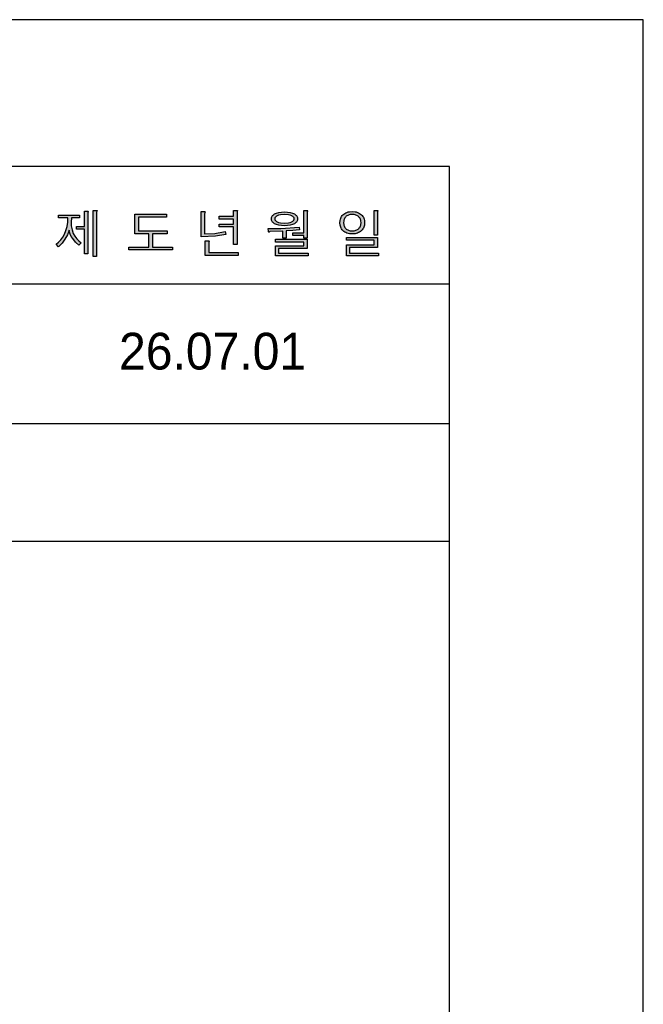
# Model space of a CAD drawing. Extents: x 63227 to 65653, y 58124 to 61555.
# Tile 9 of 9: x 65144 to 65653, y 60751 to 61555. Entities that reach past the tile are written whole.
import ezdxf
from ezdxf.lldxf.tags import DXFTag

# ---------------------------------------------------------------- set-up
doc = ezdxf.new("R2010")
doc.units = 0
doc.header["$MEASUREMENT"] = 0
for name, color, linetype in [('Dim', 4, 'CONTINUOUS'), ('LINE', 7, 'CONTINUOUS'), ('LINE @ 1 VP1', 7, 'CONTINUOUS'), ('LINE @ 1 VPModel', 7, 'CONTINUOUS'), ('YA', 7, 'CONTINUOUS')]:
    doc.layers.add(name, color=color, linetype=linetype)
doc.styles.add('h', font='txt', dxfattribs={"height": 30})
tags = doc.linetypes.add('Amconstr', pattern=[9999, 9999, 0]).pattern_tags.tags
tags[6:7] = [DXFTag(74, 4), DXFTag(75, 0), DXFTag(340, '0'), DXFTag(46, 1.0), DXFTag(50, 0.0), DXFTag(44, 0.0), DXFTag(45, 0.0)]
tags[4:5] = [DXFTag(74, 4), DXFTag(75, 0), DXFTag(340, '0'), DXFTag(46, 1.0), DXFTag(50, 0.0), DXFTag(44, 0.0), DXFTag(45, 0.0)]

# ---------------------------------------------------------------- blocks, each defined once
blk = doc.blocks.new('*U51')
at = {"layer": 'LINE @ 1 VP1', "linetype": 'Amconstr'}
h = blk.add_hatch(color=256, dxfattribs=at)
h.dxf.hatch_style = 1
h.paths.add_polyline_path([(64860.89, 61381.69), (64874.67, 61395.78), (64870.64, 61395.78), (64853.13, 61377.76), (64853.13, 61395.78), (64850.01, 61395.78), (64850.01, 61361.82), (64853.13, 61361.82), (64853.13, 61373.78), (64858.77, 61379.56), (64872.45, 61361.82), (64876.28, 61361.82)])
h.paths.add_polyline_path([(64887.24, 61384.08), (64886.97, 61384.47), (64886.74, 61384.89), (64886.55, 61385.35), (64886.41, 61385.83), (64886.3, 61386.34), (64886.22, 61387.46), (64886.25, 61388.21), (64886.34, 61388.92), (64886.5, 61389.58), (64886.71, 61390.2), (64886.99, 61390.77), (64887.34, 61391.3), (64887.74, 61391.78), (64888.21, 61392.22), (64888.74, 61392.61), (64889.33, 61392.94), (64889.98, 61393.23), (64890.68, 61393.46), (64892.24, 61393.78), (64894.03, 61393.88), (64895.87, 61393.76), (64897.49, 61393.39), (64898.23, 61393.12), (64898.92, 61392.79), (64899.55, 61392.39), (64900.13, 61391.94), (64900.64, 61391.42), (64901.08, 61390.84), (64901.46, 61390.22), (64901.77, 61389.55), (64902.01, 61388.82), (64902.19, 61388.05), (64902.35, 61386.35), (64905.61, 61386.35), (64905.39, 61388.66), (64905.14, 61389.71), (64904.8, 61390.69), (64904.37, 61391.6), (64903.85, 61392.45), (64903.23, 61393.22), (64902.53, 61393.93), (64901.75, 61394.56), (64900.88, 61395.11), (64899.95, 61395.57), (64898.94, 61395.95), (64896.7, 61396.46), (64894.17, 61396.63), (64891.69, 61396.48), (64889.49, 61396.01), (64888.49, 61395.66), (64887.56, 61395.23), (64886.69, 61394.72), (64885.89, 61394.14), (64885.2, 61393.49), (64884.6, 61392.79), (64884.09, 61392.04), (64883.68, 61391.24), (64883.35, 61390.39), (64883.12, 61389.49), (64882.98, 61388.53), (64882.94, 61387.53), (64883.08, 61385.67), (64883.26, 61384.82), (64883.51, 61384.04), (64883.84, 61383.31), (64884.24, 61382.64), (64884.7, 61382.03), (64885.25, 61381.48), (64885.8, 61381.02), (64886.45, 61380.57), (64888.02, 61379.74), (64892.27, 61378.3), (64895.46, 61377.51), (64899.19, 61376.35), (64900.53, 61375.72), (64901.07, 61375.4), (64901.51, 61375.06), (64901.96, 61374.65), (64902.34, 61374.18), (64902.67, 61373.66), (64902.94, 61373.09), (64903.14, 61372.47), (64903.29, 61371.8), (64903.41, 61370.31), (64903.37, 61369.55), (64903.27, 61368.84), (64903.09, 61368.17), (64902.84, 61367.55), (64902.53, 61366.96), (64902.14, 61366.42), (64901.68, 61365.92), (64901.14, 61365.46), (64900.56, 61365.03), (64899.92, 61364.65), (64899.22, 61364.33), (64898.47, 61364.07), (64896.8, 61363.73), (64894.9, 61363.61), (64892.74, 61363.75), (64890.85, 61364.18), (64890.01, 61364.5), (64889.23, 61364.88), (64888.51, 61365.35), (64887.87, 61365.88), (64887.29, 61366.46), (64886.8, 61367.1), (64886.38, 61367.79), (64886.03, 61368.53), (64885.76, 61369.33), (64885.57, 61370.19), (64885.42, 61372.07), (64882.19, 61372.07), (64882.19, 61371.84), (64882.39, 61369.35), (64882.64, 61368.22), (64883, 61367.17), (64883.45, 61366.19), (64884.01, 61365.29), (64884.66, 61364.46), (64885.42, 61363.7), (64886.28, 61363.04), (64887.24, 61362.46), (64888.29, 61361.97), (64889.43, 61361.57), (64891.98, 61361.04), (64894.9, 61360.86), (64897.44, 61361.03), (64899.71, 61361.53), (64900.74, 61361.91), (64901.7, 61362.37), (64902.59, 61362.91), (64903.41, 61363.54), (64904.14, 61364.22), (64904.78, 61364.97), (64905.31, 61365.77), (64905.75, 61366.63), (64906.09, 61367.55), (64906.34, 61368.52), (64906.48, 61369.56), (64906.53, 61370.65), (64906.37, 61372.59), (64906.17, 61373.48), (64905.89, 61374.31), (64905.53, 61375.08), (64905.09, 61375.8), (64904.56, 61376.46), (64903.96, 61377.07), (64903.31, 61377.61), (64902.56, 61378.13), (64900.75, 61379.08), (64898.54, 61379.93), (64895.92, 61380.67), (64891.9, 61381.64), (64890.49, 61382.05), (64889.29, 61382.53), (64888.32, 61383.09), (64887.91, 61383.39), (64887.56, 61383.72)])
h.paths.add_polyline_path([(64936.5, 61389.57), (64937.33, 61395.21), (64916.62, 61395.21), (64916.62, 61392.62), (64933.95, 61392.62), (64933.22, 61388.21), (64931.9, 61384.12), (64929.98, 61380.35), (64927.48, 61376.91), (64924.7, 61374.08), (64921.54, 61371.66), (64918, 61369.64), (64914.08, 61368.03), (64916.25, 61365.44), (64920.57, 61367.59), (64924.38, 61370.04), (64927.67, 61372.81), (64930.44, 61375.89), (64933.05, 61379.91), (64935.07, 61384.46)])
h.paths.add_polyline_path([(64948.91, 61397.73), (64949, 61398.28), (64949.24, 61398.69), (64949.35, 61398.9), (64949.39, 61398.99), (64949.41, 61399.06), (64949.42, 61399.13), (64949.42, 61399.16), (64949.42, 61399.18), (64949.41, 61399.2), (64949.41, 61399.21), (64949.4, 61399.22), (64949.4, 61399.23), (64949.39, 61399.23), (64949.36, 61399.26), (64949.35, 61399.27), (64949.31, 61399.29), (64949.22, 61399.33), (64948.93, 61399.39), (64947.98, 61399.44), (64945.79, 61399.44), (64945.79, 61358.03), (64948.91, 61358.03)])
h.paths.add_polyline_path([(64988.37, 61397.64), (64974.97, 61397.64), (64974.97, 61395.26), (64988.37, 61395.26)])
h.paths.add_polyline_path([(64997.33, 61391.71), (64966, 61391.71), (64966, 61389.28), (64997.33, 61389.28)])
h.paths.add_polyline_path([(64990.65, 61384.65), (64989.81, 61385.12), (64988.89, 61385.54), (64986.81, 61386.17), (64984.41, 61386.56), (64981.69, 61386.68), (64978.92, 61386.56), (64976.5, 61386.17), (64974.42, 61385.54), (64973.51, 61385.12), (64972.68, 61384.65), (64972.02, 61384.16), (64971.44, 61383.64), (64970.96, 61383.08), (64970.56, 61382.48), (64970.26, 61381.84), (64970.04, 61381.17), (64969.9, 61380.45), (64969.86, 61379.7), (64969.9, 61379.02), (64970.01, 61378.37), (64970.2, 61377.75), (64970.47, 61377.16), (64970.81, 61376.6), (64971.23, 61376.08), (64971.73, 61375.58), (64972.3, 61375.11), (64973.01, 61374.65), (64973.81, 61374.25), (64975.61, 61373.59), (64977.72, 61373.14), (64980.13, 61372.89), (64980.13, 61366.42), (64962.15, 61366.42), (64962.15, 61363.93), (65001.18, 61363.93), (65001.18, 61366.42), (64983.25, 61366.42), (64983.25, 61372.89), (64985.62, 61373.14), (64987.71, 61373.59), (64989.51, 61374.25), (64990.3, 61374.65), (64991.02, 61375.11), (64991.6, 61375.58), (64992.11, 61376.08), (64992.54, 61376.6), (64992.89, 61377.16), (64993.16, 61377.75), (64993.36, 61378.37), (64993.47, 61379.02), (64993.51, 61379.7), (64993.47, 61380.45), (64993.33, 61381.17), (64993.11, 61381.84), (64992.8, 61382.48), (64992.39, 61383.08), (64991.9, 61383.64), (64991.32, 61384.16)])
h.paths.add_polyline_path([(64977.73, 61384), (64979.57, 61384.23), (64981.69, 61384.3), (64983.78, 61384.23), (64985.6, 61384), (64987.13, 61383.63), (64987.79, 61383.38), (64988.38, 61383.1), (64988.89, 61382.79), (64989.33, 61382.45), (64989.7, 61382.08), (64990.01, 61381.68), (64990.24, 61381.24), (64990.41, 61380.77), (64990.52, 61380.26), (64990.55, 61379.73), (64990.52, 61379.21), (64990.41, 61378.72), (64990.24, 61378.26), (64990.01, 61377.83), (64989.7, 61377.43), (64989.33, 61377.06), (64988.89, 61376.71), (64988.38, 61376.4), (64987.78, 61376.11), (64987.11, 61375.85), (64985.58, 61375.46), (64983.77, 61375.23), (64981.69, 61375.15), (64979.57, 61375.23), (64977.73, 61375.46), (64976.17, 61375.85), (64975.5, 61376.11), (64974.9, 61376.4), (64974.41, 61376.71), (64973.99, 61377.06), (64973.63, 61377.43), (64973.34, 61377.83), (64973.11, 61378.26), (64972.95, 61378.72), (64972.86, 61379.21), (64972.82, 61379.73), (64972.86, 61380.26), (64972.95, 61380.77), (64973.11, 61381.24), (64973.34, 61381.68), (64973.63, 61382.08), (64973.99, 61382.45), (64974.41, 61382.79), (64974.9, 61383.1), (64975.5, 61383.38), (64976.17, 61383.63)], flags=16)
h.paths.add_polyline_path([(65192.36, 61395.32), (65175.14, 61395.32), (65175.14, 61393.01), (65182.91, 61393.01), (65182.72, 61389.45), (65182.19, 61386.07), (65181.31, 61382.87), (65180.1, 61379.86), (65178.69, 61377.29), (65177.07, 61375.07), (65175.25, 61373.22), (65173.21, 61371.71), (65175.14, 61369.53), (65178.08, 61372.49), (65180.52, 61375.66), (65182.52, 61379.22), (65183.92, 61382.93), (65184.23, 61381.32), (65184.8, 61379.65), (65185.65, 61377.92), (65186.78, 61376.13), (65189.06, 61373.23), (65191.69, 61370.66), (65193.75, 61372.81), (65191.79, 61374.23), (65190.06, 61375.98), (65188.58, 61378.05), (65187.32, 61380.45), (65186.26, 61383.39), (65185.64, 61386.47), (65185.46, 61389.67), (65185.73, 61393.01), (65192.36, 61393.01)])
h.paths.add_polyline_path([(65199.21, 61397.03), (65199.25, 61397.45), (65199.42, 61397.79), (65199.51, 61397.98), (65199.56, 61398.13), (65199.57, 61398.18), (65199.57, 61398.21), (65199.57, 61398.23), (65199.57, 61398.25), (65199.56, 61398.27), (65199.56, 61398.28), (65199.55, 61398.29), (65199.52, 61398.32), (65199.48, 61398.33), (65199.39, 61398.37), (65199.15, 61398.42), (65198.37, 61398.46), (65196.31, 61398.46), (65196.31, 61385.99), (65189.93, 61385.99), (65189.93, 61383.77), (65196.31, 61383.77), (65196.31, 61363.62), (65199.21, 61363.62)])
h.paths.add_polyline_path([(65206.34, 61397.85), (65206.38, 61398.19), (65206.55, 61398.44), (65206.63, 61398.63), (65206.68, 61398.79), (65206.7, 61398.85), (65206.7, 61398.91), (65206.7, 61398.93), (65206.69, 61398.95), (65206.68, 61398.97), (65206.67, 61398.99), (65206.67, 61399), (65206.66, 61399.01), (65206.63, 61399.03), (65206.6, 61399.04), (65206.57, 61399.06), (65206.48, 61399.09), (65206.38, 61399.11), (65206.1, 61399.14), (65205.74, 61399.16), (65203.5, 61399.16), (65203.5, 61361.52), (65206.34, 61361.52)])
h.paths.add_polyline_path([(65263.33, 61396.13), (65237.6, 61396.13), (65237.6, 61380.01), (65249.05, 61380.01), (65249.05, 61369.19), (65232.71, 61369.19), (65232.71, 61366.89), (65268.18, 61366.89), (65268.18, 61369.19), (65251.89, 61369.19), (65251.89, 61380.01), (65263.9, 61380.01), (65263.9, 61382.37), (65240.44, 61382.37), (65240.44, 61393.77), (65263.33, 61393.77)])
h.paths.add_polyline_path([(65294.51, 61396.41), (65294.6, 61396.96), (65294.77, 61397.42), (65294.85, 61397.65), (65294.87, 61397.74), (65294.88, 61397.83), (65294.88, 61397.9), (65294.88, 61397.93), (65294.87, 61397.96), (65294.86, 61397.99), (65294.84, 61398.01), (65294.83, 61398.03), (65294.81, 61398.05), (65294.78, 61398.07), (65294.74, 61398.1), (65294.65, 61398.14), (65294.52, 61398.18), (65294.37, 61398.21), (65293.5, 61398.26), (65291.68, 61398.26), (65291.68, 61377.67), (65303.29, 61378.18), (65311.74, 61379.52), (65311.36, 61381.96), (65302.75, 61380.45), (65294.51, 61380.03)])
h.paths.add_polyline_path([(65321.01, 61397.9), (65321.06, 61398.23), (65321.18, 61398.52), (65321.27, 61398.69), (65321.32, 61398.83), (65321.33, 61398.88), (65321.33, 61398.91), (65321.33, 61398.93), (65321.33, 61398.94), (65321.32, 61398.96), (65321.32, 61398.97), (65321.31, 61398.98), (65321.29, 61399.01), (65321.27, 61399.03), (65321.24, 61399.04), (65321.2, 61399.06), (65321.12, 61399.09), (65321.02, 61399.11), (65320.76, 61399.14), (65320.42, 61399.16), (65318.18, 61399.16), (65318.18, 61394.41), (65306.29, 61394.41), (65306.29, 61392.05), (65318.18, 61392.05), (65318.18, 61388.06), (65306.29, 61388.06), (65306.29, 61385.7), (65318.18, 61385.7), (65318.18, 61371.42), (65321.01, 61371.42)])
h.paths.add_polyline_path([(65297.88, 61373.06), (65297.92, 61373.39), (65298.05, 61373.69), (65298.13, 61373.86), (65298.18, 61373.99), (65298.2, 61374.05), (65298.2, 61374.07), (65298.2, 61374.09), (65298.19, 61374.11), (65298.19, 61374.12), (65298.19, 61374.13), (65298.18, 61374.15), (65298.15, 61374.17), (65298.12, 61374.19), (65298.05, 61374.22), (65297.95, 61374.25), (65297.84, 61374.28), (65297.16, 61374.32), (65295.09, 61374.32), (65295.09, 61362.48), (65321.86, 61362.48), (65321.86, 61364.78), (65297.88, 61364.78)])
h.paths.add_polyline_path([(65369.81, 61390.09), (65370.11, 61390.6), (65370.32, 61391.12), (65370.44, 61391.67), (65370.48, 61392.25), (65370.44, 61392.84), (65370.32, 61393.41), (65370.11, 61393.95), (65369.81, 61394.46), (65369.43, 61394.95), (65368.97, 61395.41), (65368.43, 61395.84), (65367.8, 61396.24), (65366.19, 61396.98), (65364.31, 61397.5), (65362.16, 61397.82), (65359.74, 61397.92), (65357.29, 61397.82), (65355.13, 61397.5), (65353.24, 61396.98), (65351.63, 61396.24), (65351.01, 61395.84), (65350.47, 61395.41), (65350.02, 61394.95), (65349.65, 61394.46), (65349.36, 61393.95), (65349.15, 61393.41), (65349.03, 61392.84), (65348.99, 61392.25), (65349.03, 61391.67), (65349.15, 61391.12), (65349.36, 61390.6), (65349.65, 61390.09), (65350.02, 61389.62), (65350.47, 61389.17), (65351.01, 61388.74), (65351.63, 61388.34), (65352.4, 61387.94), (65353.24, 61387.59), (65355.13, 61387.05), (65357.29, 61386.73), (65359.74, 61386.62), (65362.16, 61386.73), (65364.31, 61387.05), (65366.19, 61387.59), (65367.03, 61387.94), (65367.8, 61388.34), (65368.43, 61388.74), (65368.97, 61389.17), (65369.43, 61389.62)])
h.paths.add_polyline_path([(65366.52, 61390.3), (65366.11, 61390.04), (65365.64, 61389.8), (65364.48, 61389.35), (65363.12, 61389.04), (65359.74, 61388.78), (65356.35, 61389.04), (65354.96, 61389.35), (65353.79, 61389.8), (65353.33, 61390.04), (65352.93, 61390.3), (65352.59, 61390.58), (65352.32, 61390.88), (65352.1, 61391.19), (65351.95, 61391.53), (65351.89, 61391.7), (65351.86, 61391.88), (65351.82, 61392.25), (65351.86, 61392.63), (65351.95, 61392.99), (65352.1, 61393.33), (65352.32, 61393.65), (65352.59, 61393.96), (65352.93, 61394.24), (65353.33, 61394.5), (65353.79, 61394.74), (65354.96, 61395.19), (65356.35, 61395.5), (65359.74, 61395.76), (65363.09, 61395.5), (65364.47, 61395.19), (65365.64, 61394.74), (65366.11, 61394.5), (65366.52, 61394.24), (65366.86, 61393.96), (65367.14, 61393.65), (65367.36, 61393.33), (65367.52, 61392.99), (65367.58, 61392.81), (65367.62, 61392.63), (65367.65, 61392.25), (65367.62, 61391.88), (65367.58, 61391.7), (65367.52, 61391.53), (65367.45, 61391.36), (65367.36, 61391.19), (65367.14, 61390.88), (65366.86, 61390.58)], flags=16)
h.paths.add_polyline_path([(65372.07, 61383.33), (65371.78, 61385.59), (65356.85, 61384.5), (65346.27, 61384.33), (65346.65, 61382.27), (65346.71, 61381.88), (65346.79, 61381.59), (65346.84, 61381.49), (65346.88, 61381.4), (65346.91, 61381.37), (65346.93, 61381.34), (65346.96, 61381.32), (65346.97, 61381.32), (65346.98, 61381.31), (65346.99, 61381.31), (65347, 61381.31), (65347.02, 61381.31), (65347.04, 61381.31), (65347.06, 61381.31), (65347.11, 61381.33), (65347.16, 61381.36), (65347.29, 61381.46), (65347.44, 61381.6), (65347.74, 61381.86), (65348.12, 61381.98), (65358.37, 61382.32), (65358.37, 61376.44), (65361.15, 61376.44), (65361.15, 61382.4), (65366.61, 61382.82)])
at = {"layer": 'LINE @ 1 VPModel', "linetype": 'Amconstr'}
h = blk.add_hatch(color=256, dxfattribs=at)
h.dxf.hatch_style = 1
h.paths.add_polyline_path([(64860.89, 61381.69), (64874.67, 61395.78), (64870.64, 61395.78), (64853.13, 61377.76), (64853.13, 61395.78), (64850.01, 61395.78), (64850.01, 61361.82), (64853.13, 61361.82), (64853.13, 61373.78), (64858.77, 61379.56), (64872.45, 61361.82), (64876.28, 61361.82)])
h.paths.add_polyline_path([(64887.24, 61384.08), (64886.97, 61384.47), (64886.74, 61384.89), (64886.55, 61385.35), (64886.41, 61385.83), (64886.3, 61386.34), (64886.22, 61387.46), (64886.25, 61388.21), (64886.34, 61388.92), (64886.5, 61389.58), (64886.71, 61390.2), (64886.99, 61390.77), (64887.34, 61391.3), (64887.74, 61391.78), (64888.21, 61392.22), (64888.74, 61392.61), (64889.33, 61392.94), (64889.98, 61393.23), (64890.68, 61393.46), (64892.24, 61393.78), (64894.03, 61393.88), (64895.87, 61393.76), (64897.49, 61393.39), (64898.23, 61393.12), (64898.92, 61392.79), (64899.55, 61392.39), (64900.13, 61391.94), (64900.64, 61391.42), (64901.08, 61390.84), (64901.46, 61390.22), (64901.77, 61389.55), (64902.01, 61388.82), (64902.19, 61388.05), (64902.35, 61386.35), (64905.61, 61386.35), (64905.39, 61388.66), (64905.14, 61389.71), (64904.8, 61390.69), (64904.37, 61391.6), (64903.85, 61392.45), (64903.23, 61393.22), (64902.53, 61393.93), (64901.75, 61394.56), (64900.88, 61395.11), (64899.95, 61395.57), (64898.94, 61395.95), (64896.7, 61396.46), (64894.17, 61396.63), (64891.69, 61396.48), (64889.49, 61396.01), (64888.49, 61395.66), (64887.56, 61395.23), (64886.69, 61394.72), (64885.89, 61394.14), (64885.2, 61393.49), (64884.6, 61392.79), (64884.09, 61392.04), (64883.68, 61391.24), (64883.35, 61390.39), (64883.12, 61389.49), (64882.98, 61388.53), (64882.94, 61387.53), (64883.08, 61385.67), (64883.26, 61384.82), (64883.51, 61384.04), (64883.84, 61383.31), (64884.24, 61382.64), (64884.7, 61382.03), (64885.25, 61381.48), (64885.8, 61381.02), (64886.45, 61380.57), (64888.02, 61379.74), (64892.27, 61378.3), (64895.46, 61377.51), (64899.19, 61376.35), (64900.53, 61375.72), (64901.07, 61375.4), (64901.51, 61375.06), (64901.96, 61374.65), (64902.34, 61374.18), (64902.67, 61373.66), (64902.94, 61373.09), (64903.14, 61372.47), (64903.29, 61371.8), (64903.41, 61370.31), (64903.37, 61369.55), (64903.27, 61368.84), (64903.09, 61368.17), (64902.84, 61367.55), (64902.53, 61366.96), (64902.14, 61366.42), (64901.68, 61365.92), (64901.14, 61365.46), (64900.56, 61365.03), (64899.92, 61364.65), (64899.22, 61364.33), (64898.47, 61364.07), (64896.8, 61363.73), (64894.9, 61363.61), (64892.74, 61363.75), (64890.85, 61364.18), (64890.01, 61364.5), (64889.23, 61364.88), (64888.51, 61365.35), (64887.87, 61365.88), (64887.29, 61366.46), (64886.8, 61367.1), (64886.38, 61367.79), (64886.03, 61368.53), (64885.76, 61369.33), (64885.57, 61370.19), (64885.42, 61372.07), (64882.19, 61372.07), (64882.19, 61371.84), (64882.39, 61369.35), (64882.64, 61368.22), (64883, 61367.17), (64883.45, 61366.19), (64884.01, 61365.29), (64884.66, 61364.46), (64885.42, 61363.7), (64886.28, 61363.04), (64887.24, 61362.46), (64888.29, 61361.97), (64889.43, 61361.57), (64891.98, 61361.04), (64894.9, 61360.86), (64897.44, 61361.03), (64899.71, 61361.53), (64900.74, 61361.91), (64901.7, 61362.37), (64902.59, 61362.91), (64903.41, 61363.54), (64904.14, 61364.22), (64904.78, 61364.97), (64905.31, 61365.77), (64905.75, 61366.63), (64906.09, 61367.55), (64906.34, 61368.52), (64906.48, 61369.56), (64906.53, 61370.65), (64906.37, 61372.59), (64906.17, 61373.48), (64905.89, 61374.31), (64905.53, 61375.08), (64905.09, 61375.8), (64904.56, 61376.46), (64903.96, 61377.07), (64903.31, 61377.61), (64902.56, 61378.13), (64900.75, 61379.08), (64898.54, 61379.93), (64895.92, 61380.67), (64891.9, 61381.64), (64890.49, 61382.05), (64889.29, 61382.53), (64888.32, 61383.09), (64887.91, 61383.39), (64887.56, 61383.72)])
h.paths.add_polyline_path([(64936.5, 61389.57), (64937.33, 61395.21), (64916.62, 61395.21), (64916.62, 61392.62), (64933.95, 61392.62), (64933.22, 61388.21), (64931.9, 61384.12), (64929.98, 61380.35), (64927.48, 61376.91), (64924.7, 61374.08), (64921.54, 61371.66), (64918, 61369.64), (64914.08, 61368.03), (64916.25, 61365.44), (64920.57, 61367.59), (64924.38, 61370.04), (64927.67, 61372.81), (64930.44, 61375.89), (64933.05, 61379.91), (64935.07, 61384.46)])
h.paths.add_polyline_path([(64948.91, 61397.73), (64949, 61398.28), (64949.24, 61398.69), (64949.35, 61398.9), (64949.39, 61398.99), (64949.41, 61399.06), (64949.42, 61399.13), (64949.42, 61399.16), (64949.42, 61399.18), (64949.41, 61399.2), (64949.41, 61399.21), (64949.4, 61399.22), (64949.4, 61399.23), (64949.39, 61399.23), (64949.36, 61399.26), (64949.35, 61399.27), (64949.31, 61399.29), (64949.22, 61399.33), (64948.93, 61399.39), (64947.98, 61399.44), (64945.79, 61399.44), (64945.79, 61358.03), (64948.91, 61358.03)])
h.paths.add_polyline_path([(64988.37, 61397.64), (64974.97, 61397.64), (64974.97, 61395.26), (64988.37, 61395.26)])
h.paths.add_polyline_path([(64997.33, 61391.71), (64966, 61391.71), (64966, 61389.28), (64997.33, 61389.28)])
h.paths.add_polyline_path([(64990.65, 61384.65), (64989.81, 61385.12), (64988.89, 61385.54), (64986.81, 61386.17), (64984.41, 61386.56), (64981.69, 61386.68), (64978.92, 61386.56), (64976.5, 61386.17), (64974.42, 61385.54), (64973.51, 61385.12), (64972.68, 61384.65), (64972.02, 61384.16), (64971.44, 61383.64), (64970.96, 61383.08), (64970.56, 61382.48), (64970.26, 61381.84), (64970.04, 61381.17), (64969.9, 61380.45), (64969.86, 61379.7), (64969.9, 61379.02), (64970.01, 61378.37), (64970.2, 61377.75), (64970.47, 61377.16), (64970.81, 61376.6), (64971.23, 61376.08), (64971.73, 61375.58), (64972.3, 61375.11), (64973.01, 61374.65), (64973.81, 61374.25), (64975.61, 61373.59), (64977.72, 61373.14), (64980.13, 61372.89), (64980.13, 61366.42), (64962.15, 61366.42), (64962.15, 61363.93), (65001.18, 61363.93), (65001.18, 61366.42), (64983.25, 61366.42), (64983.25, 61372.89), (64985.62, 61373.14), (64987.71, 61373.59), (64989.51, 61374.25), (64990.3, 61374.65), (64991.02, 61375.11), (64991.6, 61375.58), (64992.11, 61376.08), (64992.54, 61376.6), (64992.89, 61377.16), (64993.16, 61377.75), (64993.36, 61378.37), (64993.47, 61379.02), (64993.51, 61379.7), (64993.47, 61380.45), (64993.33, 61381.17), (64993.11, 61381.84), (64992.8, 61382.48), (64992.39, 61383.08), (64991.9, 61383.64), (64991.32, 61384.16)])
h.paths.add_polyline_path([(64977.73, 61384), (64979.57, 61384.23), (64981.69, 61384.3), (64983.78, 61384.23), (64985.6, 61384), (64987.13, 61383.63), (64987.79, 61383.38), (64988.38, 61383.1), (64988.89, 61382.79), (64989.33, 61382.45), (64989.7, 61382.08), (64990.01, 61381.68), (64990.24, 61381.24), (64990.41, 61380.77), (64990.52, 61380.26), (64990.55, 61379.73), (64990.52, 61379.21), (64990.41, 61378.72), (64990.24, 61378.26), (64990.01, 61377.83), (64989.7, 61377.43), (64989.33, 61377.06), (64988.89, 61376.71), (64988.38, 61376.4), (64987.78, 61376.11), (64987.11, 61375.85), (64985.58, 61375.46), (64983.77, 61375.23), (64981.69, 61375.15), (64979.57, 61375.23), (64977.73, 61375.46), (64976.17, 61375.85), (64975.5, 61376.11), (64974.9, 61376.4), (64974.41, 61376.71), (64973.99, 61377.06), (64973.63, 61377.43), (64973.34, 61377.83), (64973.11, 61378.26), (64972.95, 61378.72), (64972.86, 61379.21), (64972.82, 61379.73), (64972.86, 61380.26), (64972.95, 61380.77), (64973.11, 61381.24), (64973.34, 61381.68), (64973.63, 61382.08), (64973.99, 61382.45), (64974.41, 61382.79), (64974.9, 61383.1), (64975.5, 61383.38), (64976.17, 61383.63)], flags=16)
h.paths.add_polyline_path([(65192.36, 61395.32), (65175.14, 61395.32), (65175.14, 61393.01), (65182.91, 61393.01), (65182.72, 61389.45), (65182.19, 61386.07), (65181.31, 61382.87), (65180.1, 61379.86), (65178.69, 61377.29), (65177.07, 61375.07), (65175.25, 61373.22), (65173.21, 61371.71), (65175.14, 61369.53), (65178.08, 61372.49), (65180.52, 61375.66), (65182.52, 61379.22), (65183.92, 61382.93), (65184.23, 61381.32), (65184.8, 61379.65), (65185.65, 61377.92), (65186.78, 61376.13), (65189.06, 61373.23), (65191.69, 61370.66), (65193.75, 61372.81), (65191.79, 61374.23), (65190.06, 61375.98), (65188.58, 61378.05), (65187.32, 61380.45), (65186.26, 61383.39), (65185.64, 61386.47), (65185.46, 61389.67), (65185.73, 61393.01), (65192.36, 61393.01)])
h.paths.add_polyline_path([(65199.21, 61397.03), (65199.25, 61397.45), (65199.42, 61397.79), (65199.51, 61397.98), (65199.56, 61398.13), (65199.57, 61398.18), (65199.57, 61398.21), (65199.57, 61398.23), (65199.57, 61398.25), (65199.56, 61398.27), (65199.56, 61398.28), (65199.55, 61398.29), (65199.52, 61398.32), (65199.48, 61398.33), (65199.39, 61398.37), (65199.15, 61398.42), (65198.37, 61398.46), (65196.31, 61398.46), (65196.31, 61385.99), (65189.93, 61385.99), (65189.93, 61383.77), (65196.31, 61383.77), (65196.31, 61363.62), (65199.21, 61363.62)])
h.paths.add_polyline_path([(65206.34, 61397.85), (65206.38, 61398.19), (65206.55, 61398.44), (65206.63, 61398.63), (65206.68, 61398.79), (65206.7, 61398.85), (65206.7, 61398.91), (65206.7, 61398.93), (65206.69, 61398.95), (65206.68, 61398.97), (65206.67, 61398.99), (65206.67, 61399), (65206.66, 61399.01), (65206.63, 61399.03), (65206.6, 61399.04), (65206.57, 61399.06), (65206.48, 61399.09), (65206.38, 61399.11), (65206.1, 61399.14), (65205.74, 61399.16), (65203.5, 61399.16), (65203.5, 61361.52), (65206.34, 61361.52)])
h.paths.add_polyline_path([(65263.33, 61396.13), (65237.6, 61396.13), (65237.6, 61380.01), (65249.05, 61380.01), (65249.05, 61369.19), (65232.71, 61369.19), (65232.71, 61366.89), (65268.18, 61366.89), (65268.18, 61369.19), (65251.89, 61369.19), (65251.89, 61380.01), (65263.9, 61380.01), (65263.9, 61382.37), (65240.44, 61382.37), (65240.44, 61393.77), (65263.33, 61393.77)])
h.paths.add_polyline_path([(65294.51, 61396.41), (65294.6, 61396.96), (65294.77, 61397.42), (65294.85, 61397.65), (65294.87, 61397.74), (65294.88, 61397.83), (65294.88, 61397.9), (65294.88, 61397.93), (65294.87, 61397.96), (65294.86, 61397.99), (65294.84, 61398.01), (65294.83, 61398.03), (65294.81, 61398.05), (65294.78, 61398.07), (65294.74, 61398.1), (65294.65, 61398.14), (65294.52, 61398.18), (65294.37, 61398.21), (65293.5, 61398.26), (65291.68, 61398.26), (65291.68, 61377.67), (65303.29, 61378.18), (65311.74, 61379.52), (65311.36, 61381.96), (65302.75, 61380.45), (65294.51, 61380.03)])
h.paths.add_polyline_path([(65321.01, 61397.9), (65321.06, 61398.23), (65321.18, 61398.52), (65321.27, 61398.69), (65321.32, 61398.83), (65321.33, 61398.88), (65321.33, 61398.91), (65321.33, 61398.93), (65321.33, 61398.94), (65321.32, 61398.96), (65321.32, 61398.97), (65321.31, 61398.98), (65321.29, 61399.01), (65321.27, 61399.03), (65321.24, 61399.04), (65321.2, 61399.06), (65321.12, 61399.09), (65321.02, 61399.11), (65320.76, 61399.14), (65320.42, 61399.16), (65318.18, 61399.16), (65318.18, 61394.41), (65306.29, 61394.41), (65306.29, 61392.05), (65318.18, 61392.05), (65318.18, 61388.06), (65306.29, 61388.06), (65306.29, 61385.7), (65318.18, 61385.7), (65318.18, 61371.42), (65321.01, 61371.42)])
h.paths.add_polyline_path([(65297.88, 61373.06), (65297.92, 61373.39), (65298.05, 61373.69), (65298.13, 61373.86), (65298.18, 61373.99), (65298.2, 61374.05), (65298.2, 61374.07), (65298.2, 61374.09), (65298.19, 61374.11), (65298.19, 61374.12), (65298.19, 61374.13), (65298.18, 61374.15), (65298.15, 61374.17), (65298.12, 61374.19), (65298.05, 61374.22), (65297.95, 61374.25), (65297.84, 61374.28), (65297.16, 61374.32), (65295.09, 61374.32), (65295.09, 61362.48), (65321.86, 61362.48), (65321.86, 61364.78), (65297.88, 61364.78)])
h.paths.add_polyline_path([(65369.81, 61390.09), (65370.11, 61390.6), (65370.32, 61391.12), (65370.44, 61391.67), (65370.48, 61392.25), (65370.44, 61392.84), (65370.32, 61393.41), (65370.11, 61393.95), (65369.81, 61394.46), (65369.43, 61394.95), (65368.97, 61395.41), (65368.43, 61395.84), (65367.8, 61396.24), (65366.19, 61396.98), (65364.31, 61397.5), (65362.16, 61397.82), (65359.74, 61397.92), (65357.29, 61397.82), (65355.13, 61397.5), (65353.24, 61396.98), (65351.63, 61396.24), (65351.01, 61395.84), (65350.47, 61395.41), (65350.02, 61394.95), (65349.65, 61394.46), (65349.36, 61393.95), (65349.15, 61393.41), (65349.03, 61392.84), (65348.99, 61392.25), (65349.03, 61391.67), (65349.15, 61391.12), (65349.36, 61390.6), (65349.65, 61390.09), (65350.02, 61389.62), (65350.47, 61389.17), (65351.01, 61388.74), (65351.63, 61388.34), (65352.4, 61387.94), (65353.24, 61387.59), (65355.13, 61387.05), (65357.29, 61386.73), (65359.74, 61386.62), (65362.16, 61386.73), (65364.31, 61387.05), (65366.19, 61387.59), (65367.03, 61387.94), (65367.8, 61388.34), (65368.43, 61388.74), (65368.97, 61389.17), (65369.43, 61389.62)])
h.paths.add_polyline_path([(65366.52, 61390.3), (65366.11, 61390.04), (65365.64, 61389.8), (65364.48, 61389.35), (65363.12, 61389.04), (65359.74, 61388.78), (65356.35, 61389.04), (65354.96, 61389.35), (65353.79, 61389.8), (65353.33, 61390.04), (65352.93, 61390.3), (65352.59, 61390.58), (65352.32, 61390.88), (65352.1, 61391.19), (65351.95, 61391.53), (65351.89, 61391.7), (65351.86, 61391.88), (65351.82, 61392.25), (65351.86, 61392.63), (65351.95, 61392.99), (65352.1, 61393.33), (65352.32, 61393.65), (65352.59, 61393.96), (65352.93, 61394.24), (65353.33, 61394.5), (65353.79, 61394.74), (65354.96, 61395.19), (65356.35, 61395.5), (65359.74, 61395.76), (65363.09, 61395.5), (65364.47, 61395.19), (65365.64, 61394.74), (65366.11, 61394.5), (65366.52, 61394.24), (65366.86, 61393.96), (65367.14, 61393.65), (65367.36, 61393.33), (65367.52, 61392.99), (65367.58, 61392.81), (65367.62, 61392.63), (65367.65, 61392.25), (65367.62, 61391.88), (65367.58, 61391.7), (65367.52, 61391.53), (65367.45, 61391.36), (65367.36, 61391.19), (65367.14, 61390.88), (65366.86, 61390.58)], flags=16)
h.paths.add_polyline_path([(65372.07, 61383.33), (65371.78, 61385.59), (65356.85, 61384.5), (65346.27, 61384.33), (65346.65, 61382.27), (65346.71, 61381.88), (65346.79, 61381.59), (65346.84, 61381.49), (65346.88, 61381.4), (65346.91, 61381.37), (65346.93, 61381.34), (65346.96, 61381.32), (65346.97, 61381.32), (65346.98, 61381.31), (65346.99, 61381.31), (65347, 61381.31), (65347.02, 61381.31), (65347.04, 61381.31), (65347.06, 61381.31), (65347.11, 61381.33), (65347.16, 61381.36), (65347.29, 61381.46), (65347.44, 61381.6), (65347.74, 61381.86), (65348.12, 61381.98), (65358.37, 61382.32), (65358.37, 61376.44), (65361.15, 61376.44), (65361.15, 61382.4), (65366.61, 61382.82)])
blk = doc.blocks.new('*U52')
at = {"layer": 'LINE @ 1 VP1', "linetype": 'Amconstr'}
h = blk.add_hatch(color=256, dxfattribs=at)
h.dxf.hatch_style = 1
h.paths.add_polyline_path([(65375.49, 61380.8), (65366.46, 61380.8), (65366.46, 61378.59), (65375.49, 61378.59), (65375.49, 61376.45), (65378.32, 61376.45), (65378.32, 61397.69), (65378.37, 61398.06), (65378.53, 61398.4), (65378.62, 61398.59), (65378.67, 61398.75), (65378.68, 61398.81), (65378.68, 61398.86), (65378.68, 61398.89), (65378.68, 61398.91), (65378.67, 61398.93), (65378.64, 61398.97), (65378.63, 61398.99), (65378.6, 61399.02), (65378.58, 61399.04), (65378.54, 61399.06), (65378.5, 61399.07), (65378.41, 61399.1), (65378.15, 61399.14), (65377.82, 61399.16), (65375.49, 61399.16)])
h.paths.add_polyline_path([(65378.32, 61375.61), (65352.31, 61375.61), (65352.31, 61373.3), (65375.63, 61373.3), (65375.63, 61370.32), (65352.31, 61370.32), (65352.31, 61362.04), (65379.19, 61362.04), (65379.19, 61364.35), (65354.95, 61364.35), (65354.95, 61368.01), (65378.32, 61368.01)])
h.paths.add_polyline_path([(65415.03, 61379.98), (65417.32, 61380.14), (65418.36, 61380.35), (65419.34, 61380.65), (65420.25, 61381.03), (65421.1, 61381.49), (65421.88, 61382.04), (65422.6, 61382.67), (65423.19, 61383.32), (65423.7, 61384.01), (65424.13, 61384.74), (65424.49, 61385.52), (65424.76, 61386.35), (65424.96, 61387.23), (65425.12, 61389.11), (65424.96, 61391.02), (65424.76, 61391.9), (65424.49, 61392.74), (65424.13, 61393.52), (65423.7, 61394.26), (65423.19, 61394.95), (65422.6, 61395.6), (65421.88, 61396.22), (65421.1, 61396.76), (65420.25, 61397.21), (65419.34, 61397.59), (65418.36, 61397.88), (65417.32, 61398.08), (65415.03, 61398.25), (65412.75, 61398.08), (65411.71, 61397.88), (65410.73, 61397.59), (65409.82, 61397.21), (65408.97, 61396.76), (65408.19, 61396.22), (65407.47, 61395.6), (65406.89, 61394.95), (65406.39, 61394.26), (65405.96, 61393.52), (65405.62, 61392.74), (65405.34, 61391.9), (65405.15, 61391.02), (65405, 61389.11), (65405.15, 61387.23), (65405.34, 61386.35), (65405.62, 61385.52), (65405.96, 61384.74), (65406.39, 61384.01), (65406.89, 61383.32), (65407.47, 61382.67), (65408.19, 61382.04), (65408.97, 61381.49), (65409.82, 61381.03), (65410.73, 61380.65), (65411.71, 61380.35), (65412.75, 61380.14)])
h.paths.add_polyline_path([(65413.41, 61382.59), (65412.67, 61382.74), (65411.98, 61382.95), (65411.34, 61383.22), (65410.74, 61383.54), (65410.2, 61383.93), (65409.7, 61384.37), (65409.29, 61384.83), (65408.93, 61385.33), (65408.63, 61385.86), (65408.38, 61386.44), (65408.18, 61387.05), (65408.05, 61387.7), (65407.94, 61389.12), (65408.05, 61390.56), (65408.18, 61391.22), (65408.38, 61391.84), (65408.63, 61392.43), (65408.93, 61392.98), (65409.29, 61393.48), (65409.7, 61393.96), (65410.2, 61394.4), (65410.74, 61394.78), (65411.34, 61395.11), (65411.98, 61395.37), (65412.67, 61395.58), (65413.41, 61395.73), (65415.03, 61395.85), (65416.66, 61395.73), (65417.4, 61395.58), (65418.1, 61395.37), (65418.75, 61395.11), (65419.35, 61394.78), (65419.9, 61394.4), (65420.41, 61393.96), (65420.83, 61393.48), (65421.2, 61392.98), (65421.51, 61392.43), (65421.76, 61391.84), (65421.96, 61391.22), (65422.1, 61390.56), (65422.22, 61389.12), (65422.1, 61387.72), (65421.96, 61387.07), (65421.76, 61386.46), (65421.51, 61385.89), (65421.2, 61385.34), (65420.83, 61384.84), (65420.41, 61384.37), (65419.9, 61383.93), (65419.35, 61383.54), (65418.75, 61383.22), (65418.1, 61382.95), (65417.4, 61382.74), (65416.66, 61382.59), (65415.03, 61382.48)], flags=16)
h.paths.add_polyline_path([(65432.85, 61378.95), (65435.69, 61378.95), (65435.69, 61397.85), (65435.73, 61398.19), (65435.9, 61398.44), (65435.98, 61398.63), (65436.03, 61398.79), (65436.04, 61398.85), (65436.05, 61398.91), (65436.04, 61398.93), (65436.04, 61398.95), (65436.03, 61398.97), (65436.02, 61398.99), (65436.01, 61399), (65436.01, 61399.01), (65435.98, 61399.03), (65435.95, 61399.04), (65435.92, 61399.06), (65435.83, 61399.09), (65435.73, 61399.11), (65435.45, 61399.14), (65435.09, 61399.16), (65432.85, 61399.16)])
h.paths.add_polyline_path([(65432.99, 61374.78), (65432.99, 61371.08), (65410.25, 61371.08), (65410.25, 61362.04), (65436.54, 61362.04), (65436.54, 61364.35), (65412.89, 61364.35), (65412.89, 61368.77), (65435.69, 61368.77), (65435.69, 61377.09), (65410.25, 61377.09), (65410.25, 61374.78)])
at = {"layer": 'LINE @ 1 VPModel', "linetype": 'Amconstr'}
h = blk.add_hatch(color=256, dxfattribs=at)
h.dxf.hatch_style = 1
h.paths.add_polyline_path([(65375.49, 61380.8), (65366.46, 61380.8), (65366.46, 61378.59), (65375.49, 61378.59), (65375.49, 61376.45), (65378.32, 61376.45), (65378.32, 61397.69), (65378.37, 61398.06), (65378.53, 61398.4), (65378.62, 61398.59), (65378.67, 61398.75), (65378.68, 61398.81), (65378.68, 61398.86), (65378.68, 61398.89), (65378.68, 61398.91), (65378.67, 61398.93), (65378.64, 61398.97), (65378.63, 61398.99), (65378.6, 61399.02), (65378.58, 61399.04), (65378.54, 61399.06), (65378.5, 61399.07), (65378.41, 61399.1), (65378.15, 61399.14), (65377.82, 61399.16), (65375.49, 61399.16)])
h.paths.add_polyline_path([(65378.32, 61375.61), (65352.31, 61375.61), (65352.31, 61373.3), (65375.63, 61373.3), (65375.63, 61370.32), (65352.31, 61370.32), (65352.31, 61362.04), (65379.19, 61362.04), (65379.19, 61364.35), (65354.95, 61364.35), (65354.95, 61368.01), (65378.32, 61368.01)])
h.paths.add_polyline_path([(65415.03, 61379.98), (65417.32, 61380.14), (65418.36, 61380.35), (65419.34, 61380.65), (65420.25, 61381.03), (65421.1, 61381.49), (65421.88, 61382.04), (65422.6, 61382.67), (65423.19, 61383.32), (65423.7, 61384.01), (65424.13, 61384.74), (65424.49, 61385.52), (65424.76, 61386.35), (65424.96, 61387.23), (65425.12, 61389.11), (65424.96, 61391.02), (65424.76, 61391.9), (65424.49, 61392.74), (65424.13, 61393.52), (65423.7, 61394.26), (65423.19, 61394.95), (65422.6, 61395.6), (65421.88, 61396.22), (65421.1, 61396.76), (65420.25, 61397.21), (65419.34, 61397.59), (65418.36, 61397.88), (65417.32, 61398.08), (65415.03, 61398.25), (65412.75, 61398.08), (65411.71, 61397.88), (65410.73, 61397.59), (65409.82, 61397.21), (65408.97, 61396.76), (65408.19, 61396.22), (65407.47, 61395.6), (65406.89, 61394.95), (65406.39, 61394.26), (65405.96, 61393.52), (65405.62, 61392.74), (65405.34, 61391.9), (65405.15, 61391.02), (65405, 61389.11), (65405.15, 61387.23), (65405.34, 61386.35), (65405.62, 61385.52), (65405.96, 61384.74), (65406.39, 61384.01), (65406.89, 61383.32), (65407.47, 61382.67), (65408.19, 61382.04), (65408.97, 61381.49), (65409.82, 61381.03), (65410.73, 61380.65), (65411.71, 61380.35), (65412.75, 61380.14)])
h.paths.add_polyline_path([(65413.41, 61382.59), (65412.67, 61382.74), (65411.98, 61382.95), (65411.34, 61383.22), (65410.74, 61383.54), (65410.2, 61383.93), (65409.7, 61384.37), (65409.29, 61384.83), (65408.93, 61385.33), (65408.63, 61385.86), (65408.38, 61386.44), (65408.18, 61387.05), (65408.05, 61387.7), (65407.94, 61389.12), (65408.05, 61390.56), (65408.18, 61391.22), (65408.38, 61391.84), (65408.63, 61392.43), (65408.93, 61392.98), (65409.29, 61393.48), (65409.7, 61393.96), (65410.2, 61394.4), (65410.74, 61394.78), (65411.34, 61395.11), (65411.98, 61395.37), (65412.67, 61395.58), (65413.41, 61395.73), (65415.03, 61395.85), (65416.66, 61395.73), (65417.4, 61395.58), (65418.1, 61395.37), (65418.75, 61395.11), (65419.35, 61394.78), (65419.9, 61394.4), (65420.41, 61393.96), (65420.83, 61393.48), (65421.2, 61392.98), (65421.51, 61392.43), (65421.76, 61391.84), (65421.96, 61391.22), (65422.1, 61390.56), (65422.22, 61389.12), (65422.1, 61387.72), (65421.96, 61387.07), (65421.76, 61386.46), (65421.51, 61385.89), (65421.2, 61385.34), (65420.83, 61384.84), (65420.41, 61384.37), (65419.9, 61383.93), (65419.35, 61383.54), (65418.75, 61383.22), (65418.1, 61382.95), (65417.4, 61382.74), (65416.66, 61382.59), (65415.03, 61382.48)], flags=16)
h.paths.add_polyline_path([(65432.85, 61378.95), (65435.69, 61378.95), (65435.69, 61397.85), (65435.73, 61398.19), (65435.9, 61398.44), (65435.98, 61398.63), (65436.03, 61398.79), (65436.04, 61398.85), (65436.05, 61398.91), (65436.04, 61398.93), (65436.04, 61398.95), (65436.03, 61398.97), (65436.02, 61398.99), (65436.01, 61399), (65436.01, 61399.01), (65435.98, 61399.03), (65435.95, 61399.04), (65435.92, 61399.06), (65435.83, 61399.09), (65435.73, 61399.11), (65435.45, 61399.14), (65435.09, 61399.16), (65432.85, 61399.16)])
h.paths.add_polyline_path([(65432.99, 61374.78), (65432.99, 61371.08), (65410.25, 61371.08), (65410.25, 61362.04), (65436.54, 61362.04), (65436.54, 61364.35), (65412.89, 61364.35), (65412.89, 61368.77), (65435.69, 61368.77), (65435.69, 61377.09), (65410.25, 61377.09), (65410.25, 61374.78)])

msp = doc.modelspace()

# ---------------------------------------------------------------- linework, layer by layer
at = {"layer": 'LINE', "linetype": 'Amconstr'}
msp.add_line((65494.57, 58266.98), (65494.57, 61434.98), dxfattribs=at)
at = {"layer": 'YA', "color": 7}
for p, q in [((65494.57, 61434.98), (63418.57, 61434.98)), ((65494.57, 61338.98), (63813.06, 61338.98)), ((65494.57, 61224.98), (63418.57, 61224.98)), ((65494.57, 61128.98), (63418.57, 61128.98)), ((65494.57, 61128.98), (63418.57, 61128.98))]:
    msp.add_line(p, q, dxfattribs=at)
at = {"layer": 'YA', "color": 0}
msp.add_lwpolyline([(63227.21, 58124.5), (65652.71, 58124.5), (65652.71, 61554.85), (63227.21, 61554.85)], close=True, dxfattribs=at)
at = {"layer": 'YA', "color": 7}
for points in [[(65196.31, 61385.99), (65196.31, 61398.46), (65198.37, 61398.46), (65199.15, 61398.42), (65199.39, 61398.37), (65199.48, 61398.33), (65199.52, 61398.32), (65199.55, 61398.29), (65199.56, 61398.28), (65199.56, 61398.27), (65199.57, 61398.25), (65199.57, 61398.23), (65199.57, 61398.21), (65199.57, 61398.18), (65199.56, 61398.13), (65199.51, 61397.98), (65199.42, 61397.79), (65199.25, 61397.45), (65199.21, 61397.03), (65199.21, 61363.62), (65196.31, 61363.62), (65196.31, 61383.77), (65189.93, 61383.77), (65189.93, 61385.99), (65196.31, 61385.99)], [(65205.74, 61399.16), (65206.1, 61399.14), (65206.38, 61399.11), (65206.48, 61399.09), (65206.57, 61399.06), (65206.6, 61399.04), (65206.63, 61399.03), (65206.66, 61399.01), (65206.67, 61399), (65206.67, 61398.99), (65206.68, 61398.97), (65206.69, 61398.95), (65206.7, 61398.93), (65206.7, 61398.91), (65206.7, 61398.85), (65206.68, 61398.79), (65206.63, 61398.63), (65206.55, 61398.44), (65206.38, 61398.19), (65206.34, 61397.85), (65206.34, 61361.52), (65203.5, 61361.52), (65203.5, 61399.16), (65205.74, 61399.16)], [(65294.81, 61398.05), (65294.83, 61398.03), (65294.84, 61398.01), (65294.86, 61397.99), (65294.87, 61397.96), (65294.88, 61397.93), (65294.88, 61397.9), (65294.88, 61397.83), (65294.87, 61397.74), (65294.85, 61397.65), (65294.77, 61397.42), (65294.6, 61396.96), (65294.51, 61396.41), (65294.51, 61380.03), (65302.75, 61380.45), (65311.36, 61381.96), (65311.74, 61379.52), (65303.29, 61378.18), (65291.68, 61377.67), (65291.68, 61398.26), (65293.5, 61398.26), (65294.37, 61398.21), (65294.52, 61398.18), (65294.65, 61398.14), (65294.74, 61398.1), (65294.78, 61398.07), (65294.81, 61398.05)], [(65318.18, 61394.41), (65318.18, 61399.16), (65320.42, 61399.16), (65320.76, 61399.14), (65321.02, 61399.11), (65321.12, 61399.09), (65321.2, 61399.06), (65321.24, 61399.04), (65321.27, 61399.03), (65321.29, 61399.01), (65321.31, 61398.98), (65321.32, 61398.97), (65321.32, 61398.96), (65321.33, 61398.94), (65321.33, 61398.93), (65321.33, 61398.91), (65321.33, 61398.88), (65321.32, 61398.83), (65321.27, 61398.69), (65321.18, 61398.52), (65321.06, 61398.23), (65321.01, 61397.9), (65321.01, 61371.42), (65318.18, 61371.42), (65318.18, 61385.7), (65306.29, 61385.7), (65306.29, 61388.06), (65318.18, 61388.06), (65318.18, 61392.05), (65306.29, 61392.05), (65306.29, 61394.41), (65318.18, 61394.41)], [(65367.8, 61396.24), (65368.43, 61395.84), (65368.97, 61395.41), (65369.43, 61394.95), (65369.81, 61394.46), (65370.11, 61393.95), (65370.32, 61393.41), (65370.44, 61392.84), (65370.48, 61392.25), (65370.44, 61391.67), (65370.32, 61391.12), (65370.11, 61390.6), (65369.81, 61390.09), (65369.43, 61389.62), (65368.97, 61389.17), (65368.43, 61388.74), (65367.8, 61388.34), (65367.03, 61387.94), (65366.19, 61387.59), (65364.31, 61387.05), (65362.16, 61386.73), (65359.74, 61386.62), (65357.29, 61386.73), (65355.13, 61387.05), (65353.24, 61387.59), (65352.4, 61387.94), (65351.63, 61388.34), (65351.01, 61388.74), (65350.47, 61389.17), (65350.02, 61389.62), (65349.65, 61390.09), (65349.36, 61390.6), (65349.15, 61391.12), (65349.03, 61391.67), (65348.99, 61392.25), (65349.03, 61392.84), (65349.15, 61393.41), (65349.36, 61393.95), (65349.65, 61394.46), (65350.02, 61394.95), (65350.47, 61395.41), (65351.01, 61395.84), (65351.63, 61396.24), (65353.24, 61396.98), (65355.13, 61397.5), (65357.29, 61397.82), (65359.74, 61397.92), (65362.16, 61397.82), (65364.31, 61397.5), (65366.19, 61396.98), (65367.8, 61396.24)], [(65375.49, 61380.8), (65375.49, 61399.16), (65377.82, 61399.16), (65378.15, 61399.14), (65378.41, 61399.1), (65378.5, 61399.07), (65378.54, 61399.06), (65378.58, 61399.04), (65378.6, 61399.02), (65378.63, 61398.99), (65378.65, 61398.97), (65378.65, 61398.96), (65378.66, 61398.94), (65378.67, 61398.93), (65378.68, 61398.91), (65378.68, 61398.89), (65378.68, 61398.86), (65378.68, 61398.81), (65378.67, 61398.75), (65378.62, 61398.59), (65378.53, 61398.4), (65378.37, 61398.06), (65378.32, 61397.69), (65378.32, 61376.45), (65375.49, 61376.45), (65375.49, 61378.59), (65366.46, 61378.59), (65366.46, 61380.8), (65375.49, 61380.8)], [(65422.6, 61395.6), (65423.19, 61394.95), (65423.7, 61394.26), (65424.13, 61393.52), (65424.49, 61392.74), (65424.76, 61391.9), (65424.96, 61391.02), (65425.12, 61389.11), (65424.96, 61387.23), (65424.76, 61386.35), (65424.49, 61385.52), (65424.13, 61384.74), (65423.7, 61384.01), (65423.19, 61383.32), (65422.6, 61382.67), (65421.88, 61382.04), (65421.1, 61381.49), (65420.25, 61381.03), (65419.34, 61380.65), (65418.36, 61380.35), (65417.32, 61380.14), (65415.03, 61379.98), (65412.75, 61380.14), (65411.71, 61380.35), (65410.73, 61380.65), (65409.82, 61381.03), (65408.97, 61381.49), (65408.19, 61382.04), (65407.47, 61382.67), (65406.89, 61383.32), (65406.39, 61384.01), (65405.96, 61384.74), (65405.62, 61385.52), (65405.34, 61386.35), (65405.15, 61387.23), (65405, 61389.11), (65405.15, 61391.02), (65405.34, 61391.9), (65405.62, 61392.74), (65405.96, 61393.52), (65406.39, 61394.26), (65406.89, 61394.95), (65407.47, 61395.6), (65408.19, 61396.22), (65408.97, 61396.76), (65409.82, 61397.21), (65410.73, 61397.59), (65411.71, 61397.88), (65412.75, 61398.08), (65415.03, 61398.25), (65417.32, 61398.08), (65418.36, 61397.88), (65419.34, 61397.59), (65420.25, 61397.21), (65421.1, 61396.76), (65421.88, 61396.22), (65422.6, 61395.6)], [(65435.09, 61399.16), (65435.45, 61399.14), (65435.73, 61399.11), (65435.83, 61399.09), (65435.92, 61399.06), (65435.95, 61399.04), (65435.98, 61399.03), (65436.01, 61399.01), (65436.01, 61399), (65436.02, 61398.99), (65436.03, 61398.97), (65436.04, 61398.95), (65436.04, 61398.93), (65436.05, 61398.91), (65436.04, 61398.85), (65436.03, 61398.79), (65435.98, 61398.63), (65435.9, 61398.44), (65435.73, 61398.19), (65435.69, 61397.85), (65435.69, 61378.95), (65432.85, 61378.95), (65432.85, 61399.16), (65435.09, 61399.16)], [(65192.36, 61395.32), (65192.36, 61393.01), (65185.73, 61393.01), (65185.46, 61389.67), (65185.64, 61386.47), (65186.26, 61383.39), (65187.32, 61380.45), (65188.58, 61378.05), (65190.06, 61375.98), (65191.79, 61374.23), (65193.75, 61372.81), (65191.69, 61370.66), (65189.06, 61373.23), (65186.78, 61376.13), (65185.65, 61377.92), (65184.8, 61379.65), (65184.23, 61381.32), (65183.92, 61382.93), (65182.52, 61379.22), (65180.52, 61375.66), (65178.08, 61372.49), (65175.14, 61369.53), (65173.21, 61371.71), (65175.25, 61373.22), (65177.07, 61375.07), (65178.69, 61377.29), (65180.1, 61379.86), (65181.31, 61382.87), (65182.19, 61386.07), (65182.72, 61389.45), (65182.91, 61393.01), (65175.14, 61393.01), (65175.14, 61395.32), (65192.36, 61395.32)], [(65263.33, 61396.13), (65263.33, 61393.77), (65240.44, 61393.77), (65240.44, 61382.37), (65263.9, 61382.37), (65263.9, 61380.01), (65251.89, 61380.01), (65251.89, 61369.19), (65268.18, 61369.19), (65268.18, 61366.89), (65232.71, 61366.89), (65232.71, 61369.19), (65249.05, 61369.19), (65249.05, 61380.01), (65237.6, 61380.01), (65237.6, 61396.13), (65263.33, 61396.13)], [(65353.79, 61394.74), (65353.33, 61394.5), (65352.93, 61394.24), (65352.59, 61393.96), (65352.32, 61393.65), (65352.1, 61393.33), (65351.95, 61392.99), (65351.86, 61392.63), (65351.82, 61392.25), (65351.86, 61391.88), (65351.89, 61391.7), (65351.95, 61391.53), (65352.1, 61391.19), (65352.32, 61390.88), (65352.59, 61390.58), (65352.93, 61390.3), (65353.33, 61390.04), (65353.79, 61389.8), (65354.96, 61389.35), (65356.35, 61389.04), (65359.74, 61388.78), (65363.12, 61389.04), (65364.48, 61389.35), (65365.64, 61389.8), (65366.11, 61390.04), (65366.52, 61390.3), (65366.86, 61390.58), (65367.14, 61390.88), (65367.36, 61391.19), (65367.45, 61391.36), (65367.52, 61391.53), (65367.58, 61391.7), (65367.62, 61391.88), (65367.65, 61392.25), (65367.62, 61392.63), (65367.58, 61392.81), (65367.52, 61392.99), (65367.36, 61393.33), (65367.14, 61393.65), (65366.86, 61393.96), (65366.52, 61394.24), (65366.11, 61394.5), (65365.64, 61394.74), (65364.47, 61395.19), (65363.09, 61395.5), (65359.74, 61395.76), (65356.35, 61395.5), (65354.96, 61395.19), (65353.79, 61394.74)], [(65409.7, 61393.96), (65409.29, 61393.48), (65408.93, 61392.98), (65408.63, 61392.43), (65408.38, 61391.84), (65408.18, 61391.22), (65408.05, 61390.56), (65407.94, 61389.12), (65408.05, 61387.7), (65408.18, 61387.05), (65408.38, 61386.44), (65408.63, 61385.86), (65408.93, 61385.33), (65409.29, 61384.83), (65409.7, 61384.37), (65410.2, 61383.93), (65410.74, 61383.54), (65411.34, 61383.22), (65411.98, 61382.95), (65412.67, 61382.74), (65413.41, 61382.59), (65415.03, 61382.48), (65416.66, 61382.59), (65417.4, 61382.74), (65418.1, 61382.95), (65418.75, 61383.22), (65419.35, 61383.54), (65419.9, 61383.93), (65420.41, 61384.37), (65420.83, 61384.84), (65421.2, 61385.34), (65421.51, 61385.89), (65421.76, 61386.46), (65421.96, 61387.07), (65422.1, 61387.72), (65422.22, 61389.12), (65422.1, 61390.56), (65421.96, 61391.22), (65421.76, 61391.84), (65421.51, 61392.43), (65421.2, 61392.98), (65420.83, 61393.48), (65420.41, 61393.96), (65419.9, 61394.4), (65419.35, 61394.78), (65418.75, 61395.11), (65418.1, 61395.37), (65417.4, 61395.58), (65416.66, 61395.73), (65415.03, 61395.85), (65413.41, 61395.73), (65412.67, 61395.58), (65411.98, 61395.37), (65411.34, 61395.11), (65410.74, 61394.78), (65410.2, 61394.4), (65409.7, 61393.96)], [(65372.07, 61383.33), (65366.61, 61382.82), (65361.15, 61382.4), (65361.15, 61376.44), (65358.37, 61376.44), (65358.37, 61382.32), (65348.12, 61381.98), (65347.74, 61381.86), (65347.44, 61381.6), (65347.29, 61381.46), (65347.16, 61381.36), (65347.11, 61381.33), (65347.06, 61381.31), (65347.04, 61381.31), (65347.02, 61381.31), (65347, 61381.31), (65346.99, 61381.31), (65346.98, 61381.31), (65346.97, 61381.32), (65346.96, 61381.32), (65346.93, 61381.34), (65346.91, 61381.37), (65346.88, 61381.4), (65346.84, 61381.49), (65346.79, 61381.59), (65346.71, 61381.88), (65346.65, 61382.27), (65346.27, 61384.33), (65356.85, 61384.5), (65371.78, 61385.59), (65372.07, 61383.33)], [(65298.18, 61374.14), (65298.19, 61374.13), (65298.19, 61374.12), (65298.19, 61374.11), (65298.2, 61374.09), (65298.2, 61374.07), (65298.2, 61374.05), (65298.18, 61373.99), (65298.13, 61373.86), (65298.05, 61373.69), (65297.92, 61373.39), (65297.88, 61373.06), (65297.88, 61364.78), (65321.86, 61364.78), (65321.86, 61362.48), (65295.09, 61362.48), (65295.09, 61374.32), (65297.16, 61374.32), (65297.84, 61374.28), (65297.95, 61374.25), (65298.05, 61374.22), (65298.12, 61374.19), (65298.15, 61374.17), (65298.17, 61374.15)], [(65378.32, 61375.61), (65378.32, 61368.01), (65354.95, 61368.01), (65354.95, 61364.35), (65379.19, 61364.35), (65379.19, 61362.04), (65352.31, 61362.04), (65352.31, 61370.32), (65375.63, 61370.32), (65375.63, 61373.3), (65352.31, 61373.3), (65352.31, 61375.61), (65378.32, 61375.61)], [(65435.69, 61377.09), (65435.69, 61368.77), (65412.89, 61368.77), (65412.89, 61364.35), (65436.54, 61364.35), (65436.54, 61362.04), (65410.25, 61362.04), (65410.25, 61371.08), (65432.99, 61371.08), (65432.99, 61374.78), (65410.25, 61374.78), (65410.25, 61377.09), (65435.69, 61377.09)]]:
    msp.add_lwpolyline(points, dxfattribs=at)

# ---------------------------------------------------------------- block references
at = {"layer": 'LINE', "color": 0}
for name in ['*U51', '*U52']:
    msp.add_blockref(name, (0, 0), dxfattribs=at)

# ---------------------------------------------------------------- texts
at = {"layer": 'Dim', "color": 0, "insert": (65224.67, 61299.27), "char_height": 30, "width": 440.8188, "attachment_point": 1, "style": 'h'}
msp.add_mtext('{\\fGulim|b0|i0|c129|p50;26.07.01}', dxfattribs=at)

doc.saveas('drawing.dxf')
